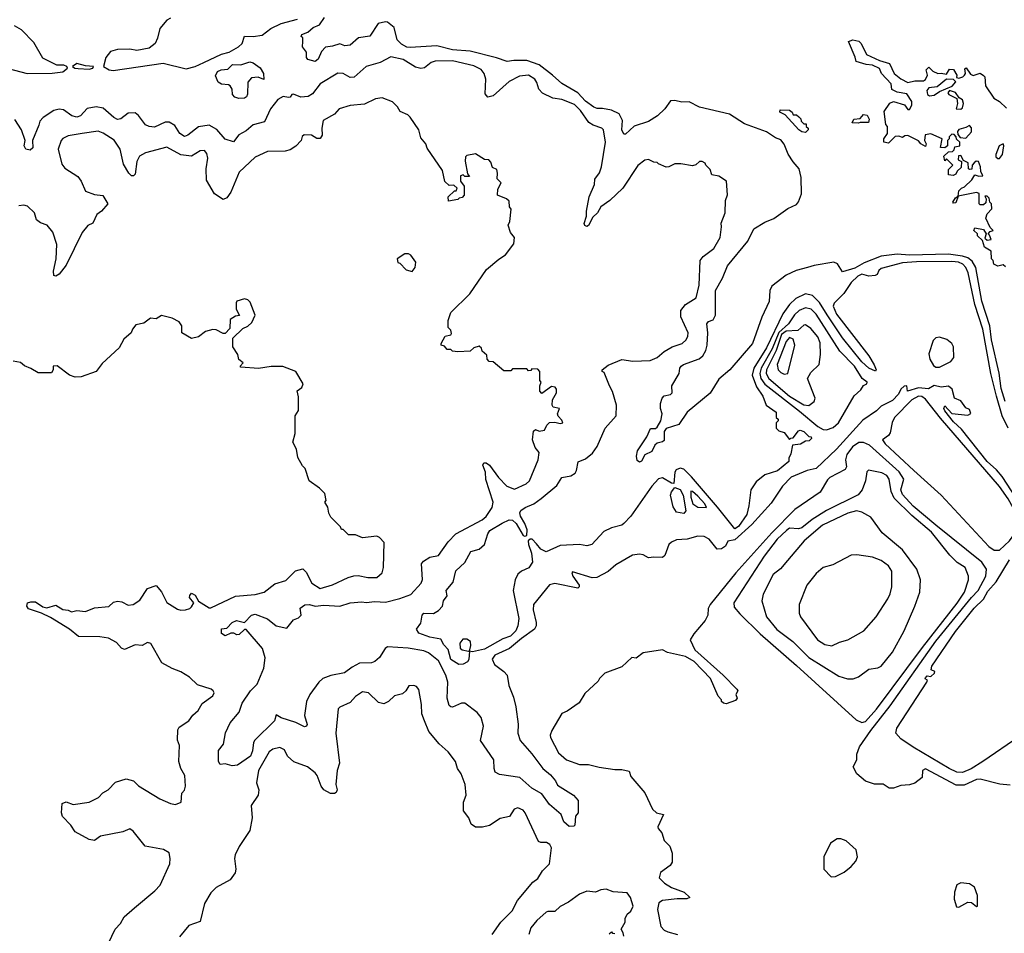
# Model space of a CAD drawing. Extents: x 2348354 to 2479840, y 460476 to 613653.
# Tile 139 of 256: x 2380171 to 2385752, y 562611 to 567789. Entities that reach past the tile are written whole.
import ezdxf

# ---------------------------------------------------------------- set-up
doc = ezdxf.new("R2010")
doc.units = 0

msp = doc.modelspace()

# ---------------------------------------------------------------- linework, layer by layer
at = {"layer": '0CON05XD'}
for points in [[(2381025, 567797.5), (2381005, 567787.5), (2380965, 567740), (2380953.1, 567685), (2380938.2, 567655), (2380905, 567627.5), (2380835.3, 567615.3), (2380795, 567621.5), (2380725, 567620), (2380685, 567609.2), (2380659.4, 567575), (2380646, 567525), (2380678.8, 567505), (2380701.8, 567501.8), (2380985, 567543.5), (2381115, 567511.8), (2381165, 567523.6), (2381215, 567546.4), (2381315, 567593.1), (2381359.2, 567605), (2381412, 567635), (2381431.4, 567655), (2381445, 567696.2), (2381494.2, 567694.2), (2381545, 567702.2), (2381595, 567739.5), (2381653.1, 567766.9), (2381745, 567791.5)], [(2385757.3, 565625), (2385735, 565698.8), (2385723.5, 565786.5), (2385679.3, 565975), (2385669.5, 566055), (2385624.8, 566195), (2385590.8, 566385), (2385570.2, 566420.2), (2385545, 566438.8), (2385515, 566450), (2385435, 566461.1), (2385215, 566454.8), (2385145, 566459.8), (2385055, 566449.2), (2384958.4, 566411.6), (2384905, 566381.4), (2384835, 566361.2), (2384806, 566405), (2384785, 566414.5), (2384675, 566397.2), (2384635.8, 566385), (2384572.4, 566367.6), (2384515, 566341.4), (2384435, 566278.8), (2384423.1, 566255), (2384418.5, 566191.5), (2384377.3, 566102.7), (2384325.5, 565955), (2384195.7, 565805), (2384135, 565752), (2384085, 565673.5), (2383954.4, 565565.6), (2383907.5, 565495), (2383835, 565473.3), (2383824, 565455), (2383823.3, 565405), (2383813.9, 565396.1), (2383785, 565390), (2383771.7, 565378.3), (2383755, 565342.5), (2383715, 565322.5), (2383695, 565287.5), (2383685, 565282.5), (2383670.7, 565290.7), (2383667.5, 565315), (2383672.5, 565345), (2383726.2, 565425), (2383747, 565473), (2383775, 565473.3), (2383785, 565480), (2383806, 565515), (2383813.3, 565555), (2383802.5, 565585), (2383802.5, 565615), (2383812.5, 565645), (2383825, 565657.5), (2383860, 565665), (2383870, 565675), (2383867.5, 565715), (2383910, 565785), (2383913.3, 565815), (2383920, 565825), (2383934.2, 565835.8), (2384023.2, 565866.8), (2384042.5, 565885), (2384060, 565915), (2384068.6, 565945), (2384072.5, 566015), (2384066.2, 566065), (2384075, 566078.8), (2384101.2, 566088.8), (2384115.9, 566114.1), (2384114.4, 566255), (2384155.6, 566324.4), (2384183.1, 566395), (2384298, 566535), (2384333.3, 566605), (2384395, 566642.5), (2384445, 566662.5), (2384525, 566720), (2384575, 566742), (2384585, 566756.7), (2384602.3, 566802.3), (2384600.8, 566895), (2384590, 566945), (2384555, 566983.8), (2384527.6, 567027.6), (2384505, 567083.8), (2384485, 567108.1), (2384455, 567120), (2384405, 567154.3), (2384279.7, 567199.7), (2384195, 567253.1), (2384025, 567294.3), (2383965, 567324.3), (2383925, 567321.4), (2383885, 567332), (2383860, 567330), (2383828.8, 567285), (2383786.2, 567245), (2383735, 567212.5), (2383655, 567185.8), (2383605, 567141.2), (2383595, 567141.2), (2383584.6, 567165), (2383587.9, 567217.9), (2383568.8, 567255), (2383525, 567276.9), (2383475, 567286.5), (2383445, 567285.6), (2383425, 567294.4), (2383377.4, 567327.4), (2383335.3, 567375.3), (2383245, 567428.1), (2383191.2, 567475), (2383115, 567533.6), (2383045, 567558.2), (2382971.3, 567558.7), (2382935, 567552), (2382874.1, 567574.1), (2382725, 567611.5), (2382625, 567618), (2382535, 567641.2), (2382385, 567630.9), (2382365, 567634.6), (2382335, 567650), (2382310.6, 567675), (2382293.3, 567745), (2382256.7, 567775), (2382245, 567777.5), (2382202.9, 567767.1), (2382155, 567696.7), (2382092.5, 567687.5), (2382045, 567644.2), (2382015, 567641.9), (2381985, 567652.5), (2381945, 567638.5), (2381905, 567634.2), (2381881.3, 567608.7), (2381862, 567565), (2381845, 567552.5), (2381804.4, 567564.4), (2381796.7, 567575), (2381796.2, 567605), (2381773.8, 567635), (2381776.1, 567666.1), (2381776, 567686), (2381767.5, 567695), (2381770, 567705), (2381805, 567719.2), (2381835, 567744.3), (2381870, 567760), (2381898.3, 567801.7)], [(2380355, 567485.6), (2380415, 567494.4), (2380442, 567515), (2380438.8, 567525), (2380422, 567532), (2380381.9, 567531.9), (2380301.7, 567571.7), (2380250.3, 567660.3), (2380181.2, 567731.2), (2380141.2, 567755)], [(2385758.3, 566388.3), (2385745, 566400), (2385715, 566392.5), (2385693.6, 566403.6), (2385690, 566425), (2385680, 566435), (2385678.3, 566478.3), (2385640, 566500), (2385628.3, 566538.3), (2385600, 566565), (2385600, 566575), (2385580, 566595), (2385585, 566610), (2385635, 566600), (2385650, 566575), (2385641.7, 566551.7), (2385655, 566540), (2385677, 566543), (2385668.3, 566568.3), (2385660, 566575), (2385671.7, 566588.3), (2385690, 566595), (2385671.7, 566611.7), (2385647.5, 566665), (2385655, 566690), (2385681.7, 566718.3), (2385680, 566745), (2385670, 566755), (2385667, 566777), (2385655, 566790), (2385641.7, 566788.3), (2385650, 566775), (2385648.3, 566751.7), (2385635, 566740), (2385615, 566740), (2385610, 566745), (2385610, 566805), (2385595, 566810), (2385490, 566790), (2385478.3, 566751.7), (2385465, 566750), (2385460, 566755), (2385475, 566780), (2385490, 566790), (2385495, 566820), (2385510, 566835), (2385527.3, 566842.7), (2385568.3, 566881.7), (2385585, 566910), (2385607, 566903), (2385630, 566905), (2385618.3, 566928.3), (2385617.5, 566955), (2385606.4, 566986.4), (2385593, 566987), (2385581.7, 566978.3), (2385570, 566965), (2385568.3, 566941.7), (2385555, 566940), (2385550, 566945), (2385548.3, 566978.3), (2385521.7, 566991.7), (2385505, 567020), (2385491.7, 567018.3), (2385490, 566995), (2385510, 566985), (2385507.5, 566952.5), (2385485, 566930), (2385477, 566913), (2385463, 566907), (2385435, 566910), (2385435, 566940), (2385460, 566965), (2385425, 567000), (2385415, 566990), (2385410, 567015), (2385435, 567040), (2385458.3, 567041.7), (2385468.3, 567051.7), (2385471.7, 567068.3), (2385500, 567075), (2385500, 567095), (2385481.7, 567111.7), (2385480, 567125), (2385468.3, 567138.3), (2385455, 567140), (2385440, 567125), (2385440, 567115), (2385430, 567105), (2385430, 567075), (2385415, 567062.5), (2385390, 567065), (2385400, 567115), (2385335, 567142.5), (2385303, 567137), (2385300, 567105), (2385310, 567085), (2385305, 567070), (2385280, 567085), (2385265, 567102.5), (2385205, 567132.5), (2385188.3, 567131.7), (2385175, 567122.5), (2385155, 567130), (2385133, 567127), (2385095, 567090), (2385070, 567095), (2385070, 567115), (2385090, 567145), (2385090, 567185), (2385080, 567195), (2385071.2, 567268.8), (2385104.1, 567315.9), (2385125, 567326.2), (2385187, 567307), (2385205, 567280), (2385215, 567280), (2385227.5, 567305), (2385227.5, 567325), (2385199.7, 567369.7), (2385145, 567378), (2385113.8, 567393.8), (2385111.2, 567425), (2385056.2, 567485), (2385045, 567512.5), (2385005, 567531.2), (2384970, 567535), (2384913, 567553), (2384907, 567577), (2384870, 567665), (2384894.5, 567675.5), (2384928.5, 567668.5), (2384940.8, 567655), (2384971.2, 567591.2), (2385045, 567557.5), (2385100.7, 567540.7), (2385128.8, 567485), (2385165, 567453.3), (2385205, 567433.8), (2385245, 567443.3), (2385295, 567443.8), (2385305, 567450), (2385317.5, 567475), (2385310, 567505), (2385325, 567520), (2385347, 567497), (2385375, 567483.8), (2385395, 567486.7), (2385425, 567480), (2385441.7, 567508.3), (2385465, 567506.7), (2385482.5, 567475), (2385481.7, 567461.7), (2385495, 567457.5), (2385517.5, 567465), (2385527.5, 567475), (2385532.5, 567485), (2385528.3, 567511.7), (2385536.4, 567516.4), (2385560.7, 567480.7), (2385575, 567472.5), (2385615, 567486.2), (2385635, 567473.3), (2385641.2, 567465), (2385646, 567415), (2385692.5, 567345), (2385725, 567326.2), (2385765, 567287.5)], [(2385773.2, 565475), (2385740.4, 565545), (2385707.3, 565655), (2385675.2, 565785), (2385630, 566035), (2385586.1, 566175), (2385547.3, 566355), (2385534.7, 566385), (2385517, 566403), (2385492, 566415), (2385455, 566419), (2385255, 566418), (2385175, 566411.6), (2385055, 566378.8), (2385041.7, 566368.3), (2385032.5, 566345), (2385019.7, 566340.3), (2384985, 566336), (2384945, 566347.8), (2384921.4, 566335), (2384885, 566300), (2384842.9, 566237.1), (2384787.7, 566182.3), (2384781.5, 566165), (2384801.1, 566121.1), (2384984.5, 565885), (2385015, 565833.8), (2385025.7, 565805), (2385021.7, 565798.3), (2384985, 565814.2), (2384945, 565850), (2384835, 565985.6), (2384747.4, 566117.4), (2384705, 566186.4), (2384665, 566226.9), (2384625, 566235.4), (2384569.9, 566210.1), (2384534.3, 566175.7), (2384497, 566123), (2384405, 565929.5), (2384333.1, 565815), (2384322.9, 565775), (2384348, 565708), (2384384.2, 565655), (2384402.5, 565605), (2384460, 565565), (2384460, 565535), (2384470, 565525), (2384470, 565515), (2384460, 565505), (2384460, 565475), (2384475, 565460), (2384505, 565450), (2384535, 565410), (2384541.7, 565418.3), (2384555, 565420), (2384585, 565460), (2384595, 565462.5), (2384615, 565456.2), (2384645, 565427.5), (2384657.5, 565425), (2384660, 565415), (2384647, 565403), (2384625, 565400), (2384597, 565383), (2384551.7, 565378.3), (2384541.7, 565328.3), (2384530, 565305), (2384530, 565285), (2384467, 565233), (2384395, 565210), (2384345, 565170), (2384316.2, 565125), (2384304.2, 565035), (2384292.9, 564985), (2384245, 564917.5), (2384225, 564903.8), (2384127.4, 565027.4), (2383978.4, 565198.4), (2383935, 565242), (2383915, 565247.7), (2383892.7, 565237.3), (2383884.6, 565225.4), (2383879.3, 565160.7), (2383865, 565162.7), (2383815, 565192.2), (2383791.9, 565188.1), (2383754.7, 565145.3), (2383634.5, 564975), (2383596.4, 564933.6), (2383585, 564924.5), (2383525, 564909.1), (2383481.3, 564888.7), (2383413.3, 564815), (2383385, 564808.1), (2383344.5, 564814.5), (2383235, 564810), (2383155, 564773.1), (2383125, 564787.8), (2383099.6, 564819.6), (2383075.4, 564845.4), (2383064.5, 564845.5), (2383053.6, 564836.4), (2383054.5, 564815), (2383072, 564765), (2383077.5, 564715), (2383057.7, 564682.3), (2383015, 564663.3), (2382995, 564646.2), (2382979.2, 564615), (2382968.5, 564555), (2383001.1, 564395), (2382995.5, 564355), (2382982.7, 564325), (2382952.9, 564295), (2382910, 564280), (2382805, 564221.4), (2382737.5, 564207.5), (2382720, 564210), (2382716.7, 564163.3), (2382709.3, 564150.7), (2382685, 564137.5), (2382660, 564135), (2382615, 564162.5), (2382599.7, 564219.7), (2382575, 564246.7), (2382558, 564278), (2382495, 564290.8), (2382433, 564313), (2382420, 564335), (2382445, 564370), (2382452.5, 564415), (2382462.5, 564425), (2382515.9, 564424.1), (2382545, 564441.2), (2382568, 564465), (2382574.2, 564495.8), (2382593.3, 564525), (2382588, 564555), (2382627.9, 564602.1), (2382643.8, 564665), (2382695, 564713.3), (2382728, 564775), (2382775, 564789.4), (2382805.4, 564814.6), (2382824.5, 564875), (2382836.7, 564895), (2382905, 564936.5), (2382945, 564954), (2382965, 564953.8), (2382985, 564933.8), (2383025, 564866.9), (2383035, 564862.2), (2383045, 564866), (2383047.4, 564897.4), (2383034.3, 564935), (2383010, 564975), (2383006.7, 564995), (2383011.7, 565008.3), (2383036, 565025), (2383085.3, 565044.7), (2383127.8, 565075), (2383215, 565149.2), (2383245, 565194.3), (2383295, 565204.4), (2383319.8, 565220.2), (2383328.1, 565235), (2383337, 565283), (2383378.7, 565301.3), (2383417.9, 565332.1), (2383445, 565371.2), (2383490, 565475), (2383552, 565545), (2383553.1, 565605), (2383531.4, 565681.4), (2383514.4, 565715), (2383485, 565790), (2383472.5, 565795), (2383472.5, 565805), (2383507.7, 565832.3), (2383585, 565864.4), (2383646.8, 565853.2), (2383745, 565857.5), (2383785, 565874.3), (2383825, 565908.6), (2383868.8, 565935), (2383926.2, 565955), (2383948, 565975), (2383959.2, 565995), (2383960, 566015), (2383918.9, 566105), (2383918.6, 566141.4), (2383946, 566175), (2384006.1, 566213.9), (2384023.3, 566285), (2384029.2, 566425), (2384045, 566448), (2384105, 566493.3), (2384140.8, 566555), (2384150, 566615), (2384147, 566637), (2384170, 566695), (2384172.5, 566765), (2384183, 566797), (2384176.7, 566875), (2384135, 566902.5), (2384095, 566910), (2384085, 566940), (2384060, 566965), (2384056.4, 566976.4), (2384040, 566985), (2384024.1, 566985.9), (2384003.6, 566966.4), (2383985, 566961.2), (2383918.3, 566971.7), (2383885, 566973.3), (2383850, 566955), (2383835, 566953.3), (2383791.7, 566971.7), (2383785, 566980), (2383765, 566982.5), (2383735, 566997.5), (2383715, 566993.3), (2383675, 566962.5), (2383590, 566835), (2383516.2, 566765), (2383465, 566728.8), (2383445.6, 566694.4), (2383419.5, 566670.5), (2383395, 566623.3), (2383385, 566617.5), (2383375, 566622.5), (2383371.2, 566635), (2383384, 566675), (2383384.2, 566705), (2383400, 566785), (2383428.8, 566855), (2383432, 566885), (2383458, 566922), (2383468.9, 566955), (2383491.4, 567095), (2383480.8, 567165), (2383470, 567175), (2383421.4, 567191.4), (2383396.9, 567206.9), (2383350, 567275), (2383315, 567308.8), (2383245, 567337.1), (2383193.9, 567343.9), (2383135, 567373.1), (2383113.5, 567395), (2383103.3, 567433.3), (2383091.5, 567451.5), (2383055, 567475.5), (2383005, 567469.1), (2382945, 567439.4), (2382855, 567358.1), (2382825, 567351.2), (2382808.8, 567368.8), (2382812.4, 567452.4), (2382804.4, 567485), (2382787.3, 567507.3), (2382745, 567528.5), (2382625, 567556.9), (2382525.6, 567554.4), (2382503, 567547), (2382465, 567517.1), (2382445, 567512.2), (2382415, 567520), (2382345, 567562.9), (2382275, 567578.6), (2382215, 567546.9), (2382135.6, 567524.4), (2382066.7, 567463.3), (2382045, 567461.9), (2382005, 567484), (2381975, 567486.2), (2381875, 567426.2), (2381830.7, 567369.3), (2381806.7, 567355), (2381765, 567349.5), (2381722.3, 567367.7), (2381714, 567366), (2381705, 567350), (2381695, 567348), (2381665, 567354.4), (2381635, 567336.9), (2381592.2, 567285), (2381558.6, 567211.4), (2381495, 567194), (2381455, 567160), (2381414.1, 567135.9), (2381383, 567097), (2381335, 567112), (2381287.8, 567167.8), (2381245, 567190.8), (2381185, 567181.4), (2381125, 567134.2), (2381105, 567127.1), (2381078.6, 567145), (2381049.8, 567189.8), (2381018, 567208), (2380995, 567209.4), (2380935, 567181.2), (2380905, 567183.8), (2380885, 567193.8), (2380845, 567246), (2380825, 567261.4), (2380785, 567260), (2380745, 567228), (2380725, 567224.3), (2380705, 567234.4), (2380645, 567287.8), (2380605, 567295.6), (2380553.2, 567286.8), (2380515, 567244), (2380495, 567236.2), (2380467.5, 567245), (2380418.8, 567278.8), (2380395, 567282.5), (2380364.5, 567275.5), (2380303.8, 567235), (2380286, 567215), (2380279.1, 567190.9), (2380243.3, 567105), (2380245, 567062.5), (2380230.7, 567049.3), (2380206.4, 567056.4), (2380196.7, 567075), (2380201.2, 567105), (2380180.6, 567165), (2380144.3, 567224.3)], [(2381413.2, 567343.2), (2381390.3, 567350.3), (2381378, 567365), (2381375.7, 567395), (2381363.8, 567415), (2381355, 567420.8), (2381314.3, 567424.3), (2381295.6, 567435.6), (2381280.9, 567470.9), (2381291.4, 567495), (2381313.3, 567505), (2381350.4, 567509.6), (2381376.7, 567535), (2381425, 567533.3), (2381475, 567550.8), (2381495, 567545.7), (2381535, 567516.7), (2381552.5, 567485), (2381555, 567450), (2381523, 567463), (2381485, 567460), (2381464, 567436), (2381463.2, 567366.8), (2381457.4, 567352.6), (2381445, 567344.2), (2381413.2, 567343.2)], [(2380105, 567512), (2380214.3, 567484.3), (2380355, 567485.6)], [(2380565, 567509.2), (2380585, 567514.3), (2380590, 567525), (2380545, 567528.1), (2380495, 567541.9), (2380471.2, 567525), (2380483.3, 567515), (2380502.6, 567512.6), (2380565, 567509.2)], [(2385328.8, 567358.8), (2385355, 567361.2), (2385385, 567383.3), (2385457, 567413), (2385477, 567437), (2385465, 567450), (2385425, 567452.5), (2385370.8, 567409.2), (2385325, 567403.3), (2385312.5, 567387.5), (2385316.2, 567366.2), (2385328.8, 567358.8)], [(2385505, 567282.5), (2385515, 567290), (2385521.2, 567315), (2385516.2, 567335), (2385496.7, 567346.7), (2385475, 567377.5), (2385441.7, 567388.3), (2385432.5, 567375), (2385437.5, 567365), (2385482.5, 567342.5), (2385486.7, 567315), (2385480, 567285), (2385505, 567282.5)], [(2382488.8, 564201.2), (2382461.9, 564211.9), (2382372.9, 564227.1), (2382255.5, 564234.5), (2382241.9, 564225), (2382210, 564175), (2382185, 564151.5), (2382165, 564144.5), (2382097.6, 564142.4), (2382055, 564120.6), (2382011.9, 564088.1), (2381935, 564073.1), (2381890, 564055), (2381866.2, 564035), (2381815.6, 563965), (2381796.7, 563925), (2381785.7, 563845.7), (2381801.2, 563795), (2381797.5, 563785), (2381785, 563781.2), (2381735.6, 563805.6), (2381652.7, 563832.7), (2381625, 563850), (2381616, 563815), (2381504.2, 563705.8), (2381497.3, 563692.7), (2381491.4, 563645), (2381478.6, 563615), (2381405, 563564), (2381375, 563560.8), (2381335, 563572.5), (2381308.3, 563568.3), (2381297.5, 563585), (2381298.3, 563648.3), (2381327, 563683), (2381338.3, 563748.3), (2381364, 563805), (2381414.6, 563865.4), (2381431.5, 563915), (2381480, 563985), (2381516.9, 564023.1), (2381555.5, 564115), (2381562.1, 564172.1), (2381548.1, 564225), (2381455, 564332.5), (2381445, 564332.5), (2381415, 564304.2), (2381402.3, 564302.3), (2381385, 564312.5), (2381367, 564313), (2381335, 564297.5), (2381315, 564310), (2381315, 564337.5), (2381345, 564340), (2381375, 564373.3), (2381400, 564385), (2381445, 564372.5), (2381485, 564413.8), (2381505, 564420.8), (2381575, 564393.8), (2381625, 564353.8), (2381685, 564340), (2381722.3, 564387.7), (2381750.7, 564399.3), (2381766.1, 564413.9), (2381760, 564455), (2381786.8, 564473.2), (2381814.4, 564475.6), (2381845, 564465.6), (2381895, 564471.5), (2381985, 564465.6), (2382045, 564484.4), (2382110, 564490), (2382135.4, 564485.4), (2382185, 564491.3), (2382245, 564489.1), (2382325, 564509.2), (2382387.4, 564532.6), (2382447.1, 564595), (2382454.2, 564615.8), (2382449.2, 564705), (2382459.1, 564720.9), (2382495, 564742.5), (2382545, 564752), (2382600, 564830), (2382643.6, 564876.4), (2382792, 564955), (2382815, 564974.2), (2382848.9, 565025), (2382855.4, 565054.6), (2382812.6, 565182.6), (2382811.5, 565225), (2382796.2, 565265), (2382802, 565278), (2382815, 565278.8), (2382835, 565264), (2382884.5, 565195), (2382932.2, 565145), (2382975, 565128.6), (2383041.2, 565158.8), (2383061.2, 565175), (2383110.8, 565295), (2383116.4, 565336.4), (2383092.5, 565365), (2383078.3, 565408.3), (2383083, 565457), (2383095, 565467.5), (2383115, 565457.5), (2383145, 565462.5), (2383159.3, 565490.7), (2383175, 565506.7), (2383205, 565507.5), (2383235, 565500), (2383250, 565505), (2383245, 565520), (2383223, 565543), (2383220, 565555), (2383230, 565585), (2383195, 565593.3), (2383188.8, 565605), (2383191.2, 565635), (2383213.8, 565675), (2383213.3, 565695), (2383205.9, 565705.9), (2383185, 565710), (2383131.7, 565671.7), (2383120, 565685), (2383120, 565715), (2383127.5, 565735), (2383120, 565745), (2383120, 565795), (2383108.3, 565808.3), (2383075, 565810), (2383068.3, 565801.7), (2383055, 565800), (2383045, 565810), (2382965, 565810), (2382955, 565800), (2382915, 565800), (2382855, 565850), (2382831.7, 565851.7), (2382820, 565865), (2382818.3, 565888.3), (2382791.7, 565911.7), (2382788.3, 565928.3), (2382775, 565940), (2382745, 565930), (2382725, 565910), (2382655, 565907.5), (2382625, 565910), (2382615, 565920), (2382595, 565920), (2382578.3, 565938.3), (2382560, 565945), (2382560, 565955), (2382583.6, 565996.4), (2382615, 566002.5), (2382619.3, 566010.7), (2382615, 566030), (2382600, 566045), (2382600, 566085), (2382615, 566130), (2382722.5, 566235), (2382817, 566373), (2382887, 566433), (2382925, 566457.5), (2382971.7, 566518.3), (2382976.7, 566555), (2382954.1, 566584.1), (2382940, 566625), (2382950, 566645), (2382957.5, 566715), (2382948.3, 566728.3), (2382945, 566760), (2382930, 566775), (2382880, 566795), (2382880.7, 566829.3), (2382900, 566865), (2382878.3, 566888.3), (2382879.3, 566919.3), (2382875, 566940), (2382851.7, 566951.7), (2382841.7, 566981.7), (2382830, 566995), (2382805, 566997.5), (2382755, 567030), (2382705, 567020), (2382698.3, 567011.7), (2382697, 566987), (2382710, 566915), (2382720, 566900), (2382695, 566900), (2382685, 566910), (2382670, 566905), (2382670, 566875), (2382690, 566845), (2382690, 566795), (2382678.3, 566781.7), (2382661.7, 566778.3), (2382655, 566770), (2382601.7, 566761.7), (2382600, 566785), (2382635, 566820), (2382645, 566820), (2382650, 566835), (2382631.7, 566851.7), (2382605, 566850), (2382581.7, 566871.7), (2382567.5, 566935), (2382481.7, 567061.7), (2382473.8, 567085), (2382445, 567120), (2382433.8, 567165), (2382385, 567237.5), (2382370.7, 567250.7), (2382328.3, 567268.3), (2382313.3, 567295), (2382285, 567323.8), (2382225, 567346.7), (2382188.3, 567341.7), (2382125, 567310), (2382045, 567303.8), (2381982.5, 567285), (2381955.6, 567254.4), (2381891.7, 567218.3), (2381884.3, 567175), (2381885.8, 567135), (2381875, 567116.7), (2381855, 567116.2), (2381825, 567134), (2381783, 567137), (2381773, 567127), (2381767.5, 567105), (2381736.8, 567073.2), (2381705, 567051.4), (2381675.6, 567044.4), (2381575, 567042.5), (2381505, 567010), (2381416, 566925), (2381367.4, 566812.6), (2381345, 566780), (2381325, 566770), (2381275, 566803.3), (2381230.3, 566880.3), (2381228, 566945), (2381237.5, 567005), (2381231.7, 567031.7), (2381217.7, 567047.7), (2381195, 567046), (2381145, 567015.7), (2381085, 567024.4), (2381005, 567067.5), (2380884.5, 567035.5), (2380850, 567015), (2380836, 566985), (2380825.9, 566914.1), (2380815.9, 566904.1), (2380805, 566903.8), (2380789.3, 566919.3), (2380759.7, 566969.7), (2380741.4, 567055), (2380706.4, 567106.4), (2380645, 567146), (2380615, 567158), (2380525.4, 567144.6), (2380445, 567131.4), (2380415, 567116), (2380406.2, 567105), (2380389.4, 567055), (2380410.3, 566970.3), (2380427, 566947), (2380501.3, 566901.3), (2380520, 566875), (2380545, 566816.7), (2380595, 566798.8), (2380642.3, 566792.3), (2380670, 566745), (2380635, 566703.3), (2380608.8, 566685), (2380585, 566636.2), (2380557, 566623), (2380525, 566583.3), (2380435, 566398), (2380395, 566346.7), (2380375, 566336.7), (2380365, 566340), (2380362, 566365), (2380377.1, 566435), (2380381.2, 566515), (2380358.8, 566585), (2380326.7, 566625), (2380288.3, 566638.3), (2380266.2, 566655), (2380255.7, 566695.7), (2380215, 566733.3), (2380195, 566738.8), (2380166.1, 566733.9)], [(2384625, 567150), (2384605, 567153.3), (2384587.5, 567165), (2384509.3, 567249.3), (2384480, 567265), (2384481.7, 567278.3), (2384535, 567277.5), (2384550, 567265), (2384555, 567250), (2384575, 567250), (2384588.3, 567238.3), (2384598.3, 567228.3), (2384600, 567215), (2384615, 567200), (2384628.3, 567198.3), (2384630, 567185), (2384640, 567175), (2384640, 567165), (2384625, 567150)], [(2384925, 567202.5), (2384890, 567205), (2384900, 567225), (2384935, 567230), (2384955, 567252.5), (2384975, 567247.5), (2384986.7, 567225), (2384982.5, 567207.5), (2384935, 567207.5), (2384925, 567202.5)], [(2385535, 567117.5), (2385566.4, 567153.6), (2385567, 567177), (2385555, 567190), (2385535, 567177.5), (2385495, 567167.5), (2385487.5, 567155), (2385488.3, 567138.3), (2385501.7, 567121.7), (2385535, 567117.5)], [(2385725, 567003.3), (2385742.5, 567025), (2385750, 567075), (2385746.7, 567086.7), (2385722.5, 567075), (2385703.9, 567026.1), (2385705, 567012.5), (2385715, 567003.3), (2385725, 567003.3)], [(2382395, 566362.5), (2382413.3, 566385), (2382416.2, 566415), (2382387.5, 566455), (2382375, 566462.5), (2382355, 566462.5), (2382310, 566435), (2382313.6, 566413.6), (2382325, 566410), (2382362.5, 566372.5), (2382395, 566362.5)], [(2381408.3, 565891.7), (2381380, 565935), (2381380, 565985), (2381435, 566040), (2381465, 566052.5), (2381486.4, 566073.6), (2381506.7, 566115), (2381478.3, 566188.3), (2381465, 566202.5), (2381445, 566206.7), (2381402.5, 566195), (2381397.5, 566185), (2381398.3, 566148.3), (2381417, 566113), (2381395, 566110), (2381365, 566090), (2381361.7, 566038.3), (2381335, 566010), (2381325, 566010), (2381285, 566032.5), (2381265, 566033.3), (2381225, 566022.5), (2381185, 565992.5), (2381145, 565982.5), (2381090, 566015), (2381090, 566055), (2381075, 566077.5), (2381035, 566097.5), (2380975, 566112.5), (2380945, 566093.3), (2380913, 566097), (2380875, 566070), (2380829.3, 566060.7), (2380810, 566035), (2380803.3, 566015), (2380760.9, 565979.1), (2380735, 565930), (2380638.8, 565841.2), (2380605, 565796.2), (2380520, 565765), (2380485, 565764), (2380454, 565774), (2380383, 565827), (2380360, 565825), (2380360, 565805), (2380351.7, 565788.3), (2380275, 565787.5), (2380235, 565813.3), (2380197.6, 565827.6), (2380175, 565845.7), (2380135, 565854)], [(2384745, 565464.3), (2384782.3, 565477.7), (2384813.3, 565505), (2384901.7, 565658.3), (2384938.3, 565691.7), (2384954.1, 565715.9), (2384972.5, 565725), (2384975.8, 565735), (2384946.3, 565756.3), (2384902.5, 565825), (2384820.7, 565910.7), (2384685, 566120.5), (2384658, 566148), (2384625, 566156.2), (2384588.8, 566141.2), (2384563.9, 566116.1), (2384529.3, 566065), (2384473.5, 566016.5), (2384436.6, 565923.4), (2384374.7, 565815.3), (2384365.9, 565785), (2384372.3, 565755), (2384394.6, 565724.6), (2384590.4, 565570.4), (2384695, 565483.3), (2384725, 565467.5), (2384745, 565464.3)], [(2384645, 565602.9), (2384674.3, 565625.7), (2384680, 565645), (2384636.2, 565755), (2384655, 565790), (2384701.9, 565835), (2384711.3, 565891.3), (2384707.7, 565957.7), (2384695, 565992.5), (2384655, 566040), (2384625, 566060), (2384615, 566058.8), (2384581.4, 566028.6), (2384516.5, 566025), (2384489.6, 566005), (2384459.9, 565915), (2384405.2, 565805), (2384402.1, 565785), (2384418.4, 565755), (2384535, 565656.2), (2384615, 565606.2), (2384645, 565602.9)], [(2384505, 565781.2), (2384525, 565783.3), (2384564.5, 565945), (2384555, 565979.5), (2384535, 565988.5), (2384515.7, 565965), (2384465.6, 565835), (2384471.2, 565805), (2384485, 565790), (2384505, 565781.2)], [(2385365, 565820), (2385385, 565820.4), (2385448.3, 565851.7), (2385466.4, 565875), (2385464.5, 565935), (2385455.6, 565955), (2385426.7, 565976.7), (2385385, 565989.4), (2385365, 565985.6), (2385349.2, 565970.8), (2385324.2, 565895), (2385330, 565865), (2385350.3, 565830.3), (2385365, 565820)], [(2380673.6, 562556.4), (2380712.5, 562635), (2380743, 562667), (2380762.5, 562705), (2380822.5, 562755), (2380937.7, 562852.3), (2380968, 562885), (2381022, 563005), (2381024, 563035), (2381017.5, 563067.5), (2380987, 563087), (2380882.5, 563105), (2380815, 563190), (2380795, 563203.3), (2380755, 563186.7), (2380628.3, 563161.7), (2380595, 563137.5), (2380565, 563142.5), (2380485, 563186.7), (2380460.8, 563225), (2380413.1, 563273.1), (2380407.5, 563295), (2380412, 563348), (2380434.2, 563355.8), (2380475, 563342), (2380565, 563353.8), (2380617.9, 563382.1), (2380642.1, 563407.9), (2380673.3, 563425), (2380715, 563467.5), (2380775, 563487.5), (2380816.1, 563476.1), (2380845, 563447.5), (2380965, 563374.3), (2381025, 563347.1), (2381055, 563340.8), (2381086, 563355), (2381090, 563405), (2381105, 563422.5), (2381111.2, 563445), (2381106.7, 563505), (2381084.2, 563545), (2381073.8, 563585), (2381076.7, 563675), (2381066.4, 563706.4), (2381066.7, 563765), (2381075, 563780), (2381130, 563815), (2381152.3, 563847.7), (2381183.3, 563875), (2381206, 563914), (2381265, 563957.5), (2381272.5, 563975), (2381267.5, 563985), (2381255.9, 563995.9), (2381179.3, 564019.3), (2381133.6, 564063.6), (2381085, 564093.8), (2381035, 564112), (2380977.5, 564145), (2380915, 564253.3), (2380895, 564260), (2380865, 564242.5), (2380825, 564246.7), (2380765, 564220), (2380748.3, 564228.3), (2380720.5, 564260.5), (2380675, 564284), (2380625, 564292), (2380505, 564293.3), (2380452.5, 564335), (2380345, 564401.2), (2380295, 564426.7), (2380221.2, 564451.2), (2380211.2, 564465), (2380216.1, 564483.9), (2380235, 564490.8), (2380260.3, 564490.3), (2380301.4, 564461.4), (2380325, 564455.8), (2380375, 564470.8), (2380415, 564446.7), (2380445, 564443.3), (2380465, 564434), (2380495, 564440.8), (2380545, 564435.8), (2380595, 564456), (2380675.8, 564464.2), (2380702.4, 564487.6), (2380725, 564494.3), (2380749.7, 564489.7), (2380785, 564470.8), (2380815, 564474.4), (2380851.3, 564498.7), (2380895, 564566.2), (2380945, 564582.5), (2380975, 564546.7), (2381005.8, 564485.8), (2381065, 564449.4), (2381085, 564443.3), (2381110, 564445), (2381135, 564452), (2381145, 564461.2), (2381157.5, 564485), (2381134.5, 564514.5), (2381135, 564526.7), (2381145, 564538.8), (2381165, 564528.8), (2381183.8, 564493.8), (2381245, 564456), (2381255, 564456), (2381395, 564521.9), (2381505, 564532.2), (2381557.5, 564545), (2381618, 564592), (2381678.8, 564611.2), (2381735, 564666.7), (2381776.4, 564676.4), (2381795, 564657.5), (2381826.2, 564595), (2381875, 564565.8), (2381945, 564585.8), (2382032.4, 564627.6), (2382065, 564637.1), (2382089.7, 564639.7), (2382145, 564628.8), (2382195, 564627.5), (2382226, 564654), (2382233.3, 564685), (2382236.4, 564826.4), (2382210, 564855), (2382195, 564862.5), (2382115, 564852.5), (2382075, 564870), (2382035, 564870), (2382005, 564900), (2381995, 564900), (2381990, 564915), (2381935, 564970), (2381923, 564993), (2381917, 565027), (2381900, 565055), (2381907.5, 565065), (2381900, 565105), (2381870, 565135), (2381812.5, 565175), (2381790, 565245), (2381775, 565260), (2381748.3, 565308.3), (2381740, 565355), (2381720, 565395), (2381732.5, 565445), (2381733.3, 565545), (2381751.2, 565575), (2381751.7, 565651.7), (2381743.6, 565686.4), (2381770, 565705), (2381777.5, 565725), (2381736.2, 565795), (2381663, 565823), (2381597, 565823), (2381525, 565812.5), (2381425, 565820), (2381420, 565825), (2381437.5, 565845), (2381413, 565863), (2381408.3, 565891.7)], [(2385818.3, 565081.7), (2385740.5, 565200.5), (2385708.5, 565238.5), (2385656, 565285), (2385509.2, 565469.2), (2385465, 565510), (2385415, 565572.5), (2385410, 565585), (2385415, 565600), (2385455, 565557.5), (2385545, 565547.5), (2385561.7, 565558.3), (2385555, 565580), (2385535, 565590), (2385505, 565630), (2385470, 565645), (2385457.5, 565695), (2385435, 565712.5), (2385395, 565706.7), (2385355, 565716.7), (2385323, 565697), (2385265, 565703.1), (2385203.6, 565683.6), (2385200, 565715), (2385185, 565713.3), (2385165, 565696.2), (2385153, 565667), (2385118.8, 565631.2), (2385055, 565599.4), (2385027.6, 565572.4), (2384951.1, 565518.9), (2384801.1, 565355), (2384685, 565246), (2384635, 565234.3), (2384545, 565196.5), (2384495.7, 565145), (2384429.8, 565050.2), (2384320.7, 564929.3), (2384225, 564841.8), (2384185.8, 564834.2), (2384171.2, 564805), (2384149.5, 564790.5), (2384125, 564788.8), (2384080, 564845), (2384051.2, 564861.2), (2384015, 564862.7), (2383955, 564845.8), (2383895, 564841.5), (2383865, 564828.8), (2383851.1, 564815), (2383827.9, 564752.1), (2383815, 564741.2), (2383765.9, 564744.1), (2383735, 564738.8), (2383705, 564756.7), (2383685, 564761.2), (2383645, 564753.8), (2383550.3, 564699.7), (2383507.4, 564662.6), (2383441.7, 564628.3), (2383415.6, 564625.6), (2383305, 564660), (2383301.2, 564655), (2383307.1, 564635), (2383342, 564585), (2383343.3, 564575), (2383335, 564566.7), (2383205, 564593.8), (2383173.4, 564586.6), (2383084.4, 564475), (2383081.1, 564445), (2383097.9, 564372.1), (2383098.1, 564355), (2383089.2, 564335), (2383015, 564283.1), (2382946.9, 564225), (2382865, 564188.2), (2382849.4, 564165), (2382862.5, 564135), (2382916.2, 564095), (2382934.1, 564074.1), (2382943.3, 564015), (2382970.2, 563950.2), (2382983.8, 563895), (2382997.5, 563797.5), (2382995.4, 563745), (2383008.5, 563705), (2383075, 563629.2), (2383135.6, 563545), (2383179.8, 563509.8), (2383208.6, 563475), (2383220.3, 563450.3), (2383310, 563395), (2383336.7, 563365), (2383336.7, 563295), (2383322.5, 563275), (2383317.5, 563225), (2383311.7, 563218.3), (2383285, 563217.5), (2383255, 563243.3), (2383241.2, 563285), (2383175, 563342), (2383131.4, 563401.4), (2383074.7, 563434.7), (2383005.4, 563495.4), (2382890.7, 563510.7), (2382866.7, 563525), (2382860, 563545), (2382858.1, 563595), (2382783.3, 563705), (2382799.4, 563785), (2382786.9, 563835), (2382765, 563862.9), (2382695, 563915.8), (2382675, 563915.8), (2382625, 563894), (2382614.3, 563894.3), (2382605, 563903.3), (2382594.4, 563945), (2382597.9, 564035), (2382587.1, 564075), (2382545.3, 564155.3), (2382488.8, 564201.2)], [(2385695, 564782.3), (2385725, 564782.9), (2385782.3, 564835), (2385833.1, 564905), (2385832.6, 564945), (2385805, 565019.6), (2385775, 565074), (2385725, 565144.7), (2385390.5, 565530.5), (2385305, 565638.3), (2385285, 565652.9), (2385265, 565655.9), (2385228.4, 565635), (2385129.3, 565535), (2385116.9, 565506.9), (2385105, 565447.5), (2385095, 565433.3), (2385061.2, 565408.8), (2385077.1, 565385), (2385240.3, 565235), (2385395, 565095.3), (2385665, 564804), (2385695, 564782.3)], [(2385785, 563450.8), (2385727, 563457), (2385615, 563485.5), (2385595, 563483.6), (2385525, 563451.2), (2385480.2, 563450.2), (2385305, 563542.9), (2385288, 563535), (2385286.7, 563495), (2385245, 563463.3), (2385215, 563453.3), (2385165, 563450), (2385125, 563434.2), (2385100, 563435), (2385065, 563457.5), (2385016.4, 563456.4), (2384965, 563473.3), (2384916.7, 563515), (2384895.8, 563555), (2384916.2, 563593.8), (2384916.8, 563626.8), (2384931.8, 563668.2), (2384995, 563760.5), (2385105, 563901.5), (2385365, 564266.9), (2385565.9, 564515), (2385604.6, 564555), (2385648.1, 564635), (2385651.3, 564675), (2385625.2, 564715.2), (2385364.1, 564925), (2385235, 565033.2), (2385175, 565098.2), (2385165.3, 565125), (2385181.9, 565185), (2385156.7, 565226.7), (2384987.2, 565377.2), (2384955, 565393.3), (2384927.1, 565392.9), (2384891.4, 565368.6), (2384859.5, 565325), (2384851.6, 565295), (2384856.9, 565255), (2384849.7, 565240.3), (2384764, 565195), (2384749.1, 565180.9), (2384708.7, 565111.3), (2384565, 565014), (2384435, 564881.8), (2384230, 564655), (2384084.5, 564475), (2384072.9, 564452.9), (2384072, 564415), (2384056.4, 564385), (2383991.7, 564308.3), (2383971.1, 564275), (2383998.3, 564218.3), (2384159.4, 564075), (2384236, 563995), (2384242.5, 563985), (2384230, 563965), (2384237.5, 563945), (2384229.3, 563930.7), (2384175, 563912.5), (2384160, 563915), (2384150, 563925), (2384150, 563935), (2384130, 563955), (2384087.5, 564055), (2383995, 564151.2), (2383945, 564181.2), (2383843.6, 564203.6), (2383815, 564217.5), (2383705, 564201.2), (2383665, 564170), (2383640, 564175), (2383585, 564122.5), (2383487.5, 564085), (2383457.5, 564055)], [(2384945, 563806.7), (2384965, 563812.6), (2385027.3, 563882.7), (2385288.6, 564231.4), (2385485, 564481.9), (2385527.1, 564545), (2385550, 564615), (2385550, 564635), (2385530, 564685), (2385485, 564712.5), (2385443.3, 564755), (2385339.2, 564885), (2385228.8, 564978.8), (2385128.3, 565078.3), (2385110, 565115), (2385100, 565185), (2385085.9, 565205.9), (2385058.3, 565221.7), (2384983, 565237), (2384973, 565227), (2384966.2, 565175), (2384945.9, 565124.1), (2384923, 565097), (2384745, 565007.9), (2384663.9, 564956.1), (2384605, 564908.8), (2384585, 564903.2), (2384535, 564907.1), (2384517.1, 564895), (2384465.3, 564845), (2384391.2, 564748.8), (2384220, 564485), (2384220.6, 564460.6), (2384252.3, 564422.3), (2384369.1, 564309.1), (2384575, 564128.7), (2384912.2, 563822.2), (2384945, 563806.7)], [(2383935, 564990), (2383895, 564997.5), (2383875, 565028.1), (2383859.8, 565095), (2383865.8, 565114.2), (2383885, 565138), (2383915, 565126.8), (2383932.8, 565095), (2383946.7, 565005), (2383935, 564990)], [(2384065, 565024.4), (2384055.5, 565045), (2384015, 565088.6), (2383985, 565116), (2383975, 565116.7), (2383975, 565082.5), (2383986.5, 565045), (2384015, 565027.1), (2384065, 565024.4)], [(2384895, 564052.9), (2384925, 564064.3), (2384985, 564109.4), (2385035, 564115.7), (2385054.5, 564125.5), (2385119.4, 564205), (2385184.3, 564325.7), (2385246, 564465), (2385273.8, 564545), (2385278, 564615), (2385257.1, 564675), (2385175, 564784), (2385060.3, 564880.3), (2384995, 564970), (2384945, 564998.1), (2384915, 565005.6), (2384865, 564993.5), (2384722.2, 564925), (2384617.5, 564835), (2384523.3, 564725), (2384482.7, 564677.3), (2384442, 564645), (2384385.7, 564534.3), (2384377.5, 564495), (2384404.5, 564404.5), (2384463.4, 564333.4), (2384554.2, 564265), (2384644.5, 564174.5), (2384815, 564068.8), (2384864.1, 564054.1), (2384895, 564052.9)], [(2384775, 564241.2), (2384818.3, 564261.7), (2384865.9, 564274.1), (2384956.7, 564325), (2385026, 564405), (2385092.4, 564507.6), (2385105.7, 564535), (2385114.2, 564575), (2385114.4, 564664.4), (2385096, 564695), (2385055, 564724.3), (2385005, 564742.9), (2384915.8, 564755.8), (2384885, 564754.2), (2384779.5, 564700.5), (2384725.9, 564684.1), (2384685, 564650), (2384633.8, 564585), (2384590, 564475), (2384590, 564425), (2384596.7, 564405), (2384694, 564275), (2384735, 564248), (2384775, 564241.2)], [(2385840.6, 563729.4), (2385630, 563585), (2385565, 563543.5), (2385515, 563522.9), (2385482.5, 563525), (2385440, 563545), (2385235, 563665.5), (2385165, 563714.6), (2385138.2, 563745), (2385143.8, 563775), (2385312.5, 564035), (2385317, 564047), (2385303.8, 564053.8), (2385305, 564060), (2385315, 564070), (2385335, 564067.5), (2385356, 564085), (2385357.5, 564095), (2385337.5, 564105), (2385341.9, 564125), (2385475, 564321.8), (2385581.1, 564455), (2385635, 564504.6), (2385659.6, 564550.4), (2385706.2, 564603.8), (2385781.2, 564728.8)], [(2382720, 564210), (2382727.5, 564242.5), (2382726.2, 564265), (2382705, 564278), (2382682.3, 564277.7), (2382666.7, 564255), (2382668.3, 564228.3), (2382678.3, 564218.3), (2382715, 564210), (2382720, 564210)], [(2383457.5, 564055), (2383449.3, 564040.7), (2383375, 563970), (2383343, 563917), (2383275, 563870), (2383243.6, 563856.4), (2383188.3, 563761.7), (2383177.5, 563735), (2383180.7, 563720.7), (2383225, 563633.8), (2383270, 563595), (2383345, 563567.5), (2383395, 563567.5), (2383455, 563553.3), (2383545, 563540), (2383585, 563540), (2383625, 563530), (2383635, 563500), (2383715, 563407.5), (2383757.5, 563315), (2383780, 563295), (2383820, 563285), (2383789.2, 563215), (2383790.8, 563205), (2383811.2, 563181.2), (2383825, 563137.5), (2383856.7, 563105), (2383870, 563065), (2383870, 563015), (2383857.5, 562995), (2383804.2, 562955.8), (2383796.7, 562925), (2383826.7, 562895), (2383865, 562872), (2383937.5, 562845), (2383970, 562815), (2383953, 562807), (2383897.7, 562807.7), (2383815, 562798), (2383794, 562785), (2383786, 562746), (2383805, 562650), (2383825, 562630), (2383845, 562620), (2383900, 562605)], [(2382848.8, 562605), (2382898.8, 562675), (2382962, 562738), (2382992.4, 562797.6), (2383079.1, 562900.9), (2383107.8, 562922.2), (2383134.4, 562965.6), (2383174, 563005), (2383185.8, 563095), (2383175.5, 563115.5), (2383156.8, 563126.8), (2383125, 563126.2), (2383112.3, 563132.3), (2383036.2, 563295), (2383025, 563310), (2382995, 563323.3), (2382974.1, 563315.9), (2382947, 563273), (2382895, 563262.5), (2382835, 563223.3), (2382795, 563212.5), (2382755, 563212.5), (2382730.7, 563230.7), (2382716.2, 563265), (2382686.7, 563305), (2382687.5, 563355), (2382702.5, 563395), (2382696.2, 563455), (2382673.3, 563515), (2382653.3, 563545), (2382642, 563585), (2382599.5, 563639.5), (2382548.8, 563685), (2382490, 563755), (2382465.5, 563815.5), (2382451.4, 563855), (2382448.8, 563908.8), (2382433, 563993), (2382420.7, 564010.7), (2382405, 564016.7), (2382376.4, 564013.6), (2382360, 563985), (2382340.7, 563969.3), (2382295, 563957.5), (2382262.5, 563925), (2382235, 563911.2), (2382205, 563918.8), (2382147.5, 563975), (2382115, 563980), (2382075, 563953.3), (2382045, 563918.8), (2381986.4, 563893.6), (2381976.7, 563883.3), (2381962.9, 563745), (2381984, 563575), (2381970.6, 563535), (2381963.8, 563455), (2381971.2, 563425), (2381965, 563410), (2381955, 563403.3), (2381933.6, 563403.6), (2381895, 563423.8), (2381880, 563445), (2381858, 563505), (2381845, 563521.2), (2381802.5, 563555), (2381724.2, 563584.2), (2381690, 563615), (2381671.2, 563651.2), (2381645, 563664), (2381605.7, 563654.3), (2381585, 563639.2), (2381524.3, 563535), (2381513.1, 563465), (2381525.7, 563425), (2381522.5, 563395), (2381482.5, 563335), (2381489.2, 563265), (2381476, 563195), (2381415.6, 563104.4), (2381393, 563057), (2381388, 563035), (2381396.7, 562975), (2381392.5, 562955), (2381363.3, 562915), (2381285, 562870.8), (2381255, 562841.2), (2381219.1, 562780.9), (2381195, 562677.5), (2381130, 562655), (2381077.7, 562592.3)], [(2384771.7, 562931.7), (2384795, 562932.5), (2384845, 562957.5), (2384885, 562990), (2384910.5, 563019.5), (2384920, 563045), (2384912.5, 563085), (2384856.1, 563136.1), (2384825, 563147.5), (2384805, 563147.5), (2384767, 563123), (2384730, 563045), (2384730, 562975), (2384771.7, 562931.7)], [(2385495, 562760), (2385545, 562787.5), (2385567, 562787), (2385595, 562762.5), (2385600, 562765), (2385600, 562825), (2385583, 562873), (2385555, 562892.5), (2385505, 562897.5), (2385483.6, 562886.4), (2385470, 562845), (2385467.5, 562805), (2385480.7, 562760.7), (2385495, 562760)], [(2383596.2, 562595), (2383592.5, 562615), (2383580, 562635), (2383602.5, 562675), (2383602.5, 562695), (2383615, 562720), (2383635, 562737.5), (2383648, 562765), (2383634, 562815), (2383615, 562840), (2383535, 562846.7), (2383495, 562862), (2383465, 562858), (2383435, 562844.2), (2383385, 562851.2), (2383345, 562833.8), (2383282.1, 562787.9), (2383235, 562764), (2383205, 562734.2), (2383165, 562735.6), (2383155, 562730.8), (2383102.5, 562685), (2383067.7, 562642.3), (2383056.2, 562605)], [(2383511.7, 562608.3), (2383525, 562620), (2383531.7, 562611.7), (2383545, 562610)]]:
    msp.add_lwpolyline(points, dxfattribs=at)

doc.saveas('drawing.dxf')
